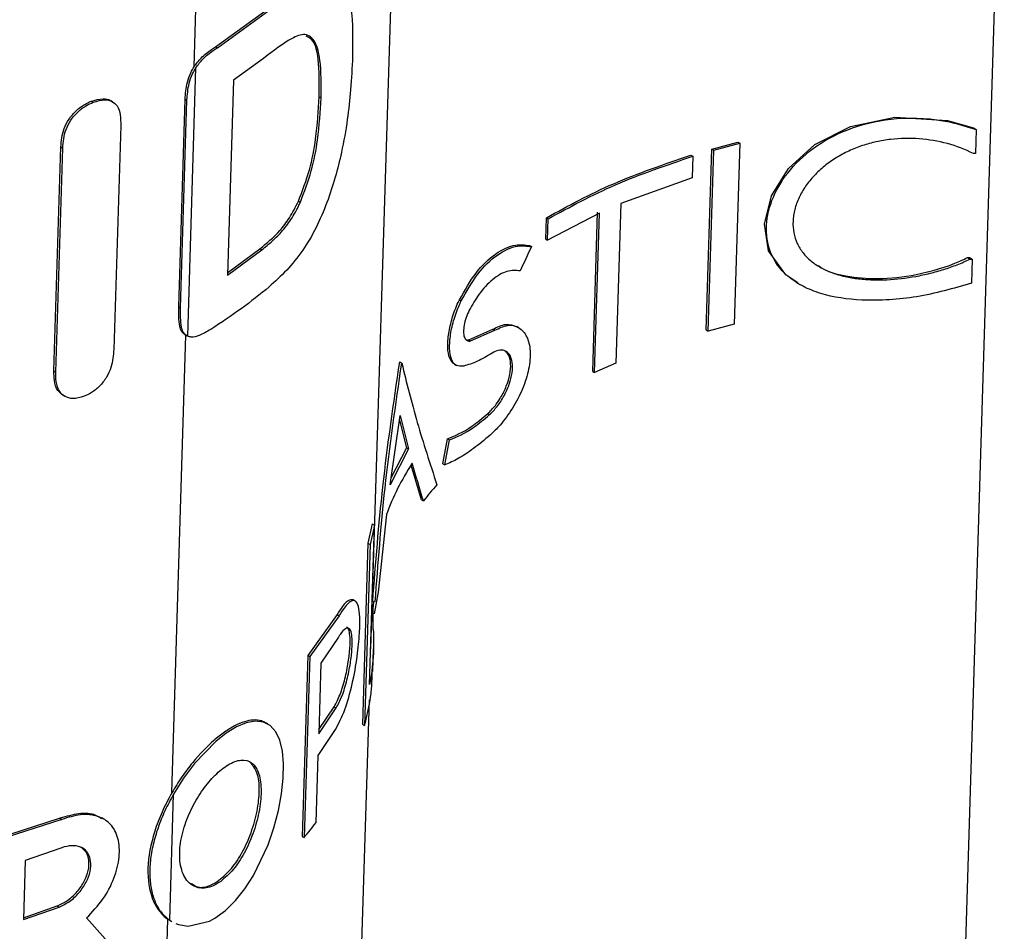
# Paper-space layout '1012-790 Hybird 2way' of a CAD drawing. Header units: millimetres. Extents: x 51 to 2966, y 67 to 3970.
# Tile 106 of 110: x 2514 to 2591, y 2897 to 2969. Entities that reach past the tile are written whole.
import ezdxf

# ---------------------------------------------------------------- set-up
doc = ezdxf.new("R2010")
doc.units = ezdxf.units.MM

psp = doc.layouts.new('1012-790 Hybird 2way')

# ---------------------------------------------------------------- linework, layer by layer
at = {"color": 8, "linetype": 'Continuous', "lineweight": 25}
for p, q in [((2527.689, 2964.871), (2533.445, 3151.915)), ((2584.748, 2778.174), (2591.401, 2994.345)), ((2525.931, 2907.751), (2527.039, 2943.749))]:
    psp.add_line(p, q, dxfattribs=at)
at = {"color": 7, "linetype": 'Continuous', "lineweight": 25}
for p, q in [((2541.596, 2919.097), (2543.416, 2978.216)), ((2529.372, 2966.441), (2534.009, 2969.798)), ((2529.513, 2966.359), (2534.152, 2969.715)), ((2529.372, 2966.441), (2529.513, 2966.359)), ((2533.147, 2965.52), (2530.793, 2963.8)), ((2527.18, 2943.673), (2527.83, 2964.79)), ((2530.793, 2963.8), (2530.322, 2948.482)), ((2519.599, 2962.152), (2519.744, 2962.068)), ((2521.271, 2962.112), (2521.128, 2962.195)), ((2526.477, 2945.991), (2526.979, 2962.307)), ((2526.618, 2945.909), (2527.12, 2962.226)), ((2526.979, 2962.307), (2527.12, 2962.226)), ((2537.521, 2962.502), (2537.67, 2962.416)), ((2521.915, 2960.249), (2521.373, 2942.633)), ((2588.99, 2960.055), (2589.191, 2959.939)), ((2589.191, 2959.939), (2589.133, 2958.039)), ((2568.397, 2958.392), (2570.445, 2958.932)), ((2568.547, 2958.306), (2570.597, 2958.844)), ((2570.597, 2958.844), (2570.159, 2944.615)), ((2570.445, 2958.932), (2570.597, 2958.844)), ((2516.663, 2940.94), (2517.205, 2958.557)), ((2516.809, 2940.856), (2517.351, 2958.472)), ((2517.205, 2958.557), (2517.351, 2958.472)), ((2566.753, 2957.907), (2566.901, 2957.822)), ((2567.959, 2944.163), (2568.397, 2958.392)), ((2568.109, 2944.077), (2568.547, 2958.306)), ((2568.397, 2958.392), (2568.547, 2958.306)), ((2589.133, 2958.039), (2588.966, 2958.039)), ((2566.901, 2957.822), (2566.848, 2956.13)), ((2566.848, 2956.13), (2561.25, 2954.099)), ((2535.894, 2954.295), (2536.04, 2954.211)), ((2561.25, 2954.099), (2560.864, 2941.563)), ((2559.562, 2953.351), (2555.482, 2951.218)), ((2559.034, 2940.897), (2559.42, 2953.433)), ((2559.176, 2940.815), (2559.562, 2953.351)), ((2555.341, 2951.3), (2555.393, 2952.992)), ((2555.393, 2952.992), (2555.535, 2952.91)), ((2555.482, 2951.218), (2555.535, 2952.91)), ((2555.341, 2951.3), (2555.482, 2951.218)), ((2530.322, 2948.482), (2533.008, 2950.465)), ((2530.328, 2948.673), (2532.864, 2950.548)), ((2532.864, 2950.548), (2533.008, 2950.465)), ((2554.073, 2950.801), (2554.215, 2950.719)), ((2588.51, 2949.858), (2588.676, 2949.858)), ((2588.51, 2949.858), (2588.71, 2949.742)), ((2588.676, 2949.858), (2588.877, 2949.742)), ((2588.877, 2949.742), (2588.819, 2947.842)), ((2575.149, 2947.839), (2575.31, 2947.746)), ((2548.548, 2946.528), (2548.694, 2946.444)), ((2526.477, 2945.991), (2526.618, 2945.909)), ((2549.278, 2943.383), (2551.19, 2944.228)), ((2549.423, 2943.3), (2551.333, 2944.145)), ((2551.19, 2944.228), (2551.333, 2944.145)), ((2553.21, 2944.345), (2553.068, 2944.427)), ((2567.959, 2944.163), (2568.109, 2944.077)), ((2570.159, 2944.615), (2568.109, 2944.077)), ((2526.961, 2943.794), (2527.103, 2943.712)), ((2549.278, 2943.383), (2549.423, 2943.3)), ((2543.857, 2941.656), (2544.019, 2941.563)), ((2516.663, 2940.94), (2516.809, 2940.856)), ((2548.163, 2941.463), (2548.309, 2941.378)), ((2559.034, 2940.897), (2559.176, 2940.815)), ((2560.864, 2941.563), (2559.176, 2940.815)), ((2517.366, 2939.037), (2517.512, 2938.953)), ((2543.109, 2931.972), (2543.892, 2937.434)), ((2543.841, 2937.081), (2544.383, 2934.902)), ((2543.892, 2937.434), (2544.54, 2934.811)), ((2550.779, 2937.587), (2550.922, 2937.505)), ((2547.256, 2933.648), (2547.613, 2935.607)), ((2547.403, 2933.563), (2547.76, 2935.522)), ((2547.613, 2935.607), (2547.76, 2935.522)), ((2544.54, 2934.811), (2543.109, 2931.972)), ((2544.383, 2934.902), (2543.193, 2932.561)), ((2544.383, 2934.902), (2544.54, 2934.811)), ((2545.572, 2930.802), (2544.765, 2933.525)), ((2547.256, 2933.648), (2547.403, 2933.563)), ((2545.572, 2930.802), (2545.723, 2930.715)), ((2542.815, 2929.645), (2542.163, 2923.535)), ((2541.696, 2928.918), (2541.355, 2927.392)), ((2541.492, 2916.276), (2541.877, 2928.812)), ((2541.877, 2928.812), (2541.53, 2927.291)), ((2541.696, 2928.918), (2541.877, 2928.812)), ((2541.355, 2927.392), (2540.917, 2913.164)), ((2541.53, 2927.291), (2541.092, 2913.062)), ((2541.355, 2927.392), (2541.53, 2927.291)), ((2542.163, 2923.535), (2541.843, 2921.833)), ((2540.357, 2922.847), (2540.193, 2922.941)), ((2541.711, 2922.83), (2541.813, 2922.771)), ((2538.93, 2921.784), (2536.626, 2918.564)), ((2539.087, 2921.694), (2536.776, 2918.477)), ((2538.93, 2921.784), (2539.087, 2921.694)), ((2539.035, 2920.001), (2537.658, 2917.968)), ((2536.626, 2918.564), (2536.188, 2904.335)), ((2536.776, 2918.477), (2536.338, 2904.249)), ((2536.626, 2918.564), (2536.776, 2918.477)), ((2541.742, 2917.316), (2541.796, 2919.095)), ((2537.658, 2917.968), (2537.487, 2912.403)), ((2537.497, 2912.731), (2538.707, 2914.527)), ((2538.707, 2914.527), (2538.864, 2914.436)), ((2540.793, 2892.993), (2541.472, 2915.068)), ((2537.487, 2912.403), (2538.864, 2914.436)), ((2533.476, 2913.184), (2533.331, 2913.268)), ((2540.917, 2913.164), (2541.092, 2913.062)), ((2537.435, 2910.71), (2538.812, 2912.744)), ((2537.272, 2905.432), (2537.435, 2910.71)), ((2525.766, 2897.736), (2526.072, 2907.67)), ((2517.142, 2905.758), (2510.858, 2903.727)), ((2517.287, 2905.674), (2511.008, 2903.64)), ((2517.142, 2905.758), (2517.287, 2905.674)), ((2520.578, 2905.702), (2520.435, 2905.784)), ((2536.188, 2904.335), (2536.338, 2904.249)), ((2517.218, 2903.418), (2514.401, 2902.428)), ((2514.401, 2902.428), (2514.259, 2897.794)), ((2514.259, 2897.794), (2517.075, 2898.783)), ((2514.263, 2897.931), (2516.93, 2898.867)), ((2516.93, 2898.867), (2517.075, 2898.783)), ((2522.731, 2893.997), (2519.232, 2897.921)), ((2524.829, 2871.97), (2525.625, 2897.818)), ((2525.625, 2897.818), (2525.803, 2897.731)), ((2525.766, 2897.736), (2525.945, 2897.649)), ((2525.793, 2897.712), (2525.935, 2897.63))]:
    psp.add_line(p, q, dxfattribs=at)
at = {"color": 7, "linetype": 'Continuous', "lineweight": 25, "flags": 128}
for points in [[(2575.163, 2947.861), (2574.209, 2948.502), (2572.864, 2950.376), (2572.541, 2952.495), (2573.085, 2954.715), (2574.426, 2956.86), (2576.512, 2958.739), (2579.304, 2960.155), (2582.792, 2960.888), (2586.921, 2960.628), (2588.99, 2960.055), (2588.99, 2960.055)], [(2526.259, 2897.496), (2526.452, 2897.402), (2527.222, 2897.277), (2528.898, 2897.682), (2529.318, 2897.912), (2530.143, 2898.513), (2530.937, 2899.29), (2531.682, 2900.219), (2532.362, 2901.273), (2533.498, 2903.66), (2533.962, 2905.011), (2534.318, 2906.361), (2534.563, 2907.673), (2534.696, 2908.912), (2534.717, 2910.047), (2534.625, 2911.049), (2534.419, 2911.896), (2534.101, 2912.569), (2533.672, 2913.052), (2533.133, 2913.332), (2532.492, 2913.402), (2531.781, 2913.267), (2531.017, 2912.943), (2530.215, 2912.449), (2529.39, 2911.798), (2527.717, 2910.058), (2526.865, 2908.926), (2526.072, 2907.67), (2526.072, 2907.67)]]:
    psp.add_lwpolyline(points, dxfattribs=at)
at = {"color": 7, "linetype": 'Continuous', "lineweight": 25}
for points, knots in [([(2539.168, 2971.897), (2539.17, 2971.895), (2539.372, 2971.773), (2539.633, 2971.222), (2539.939, 2970.218), (2540.173, 2968.477), (2540.156, 2966.792), (2540.145, 2965.661)], [0, 0, 0, 0, 0.001953, 0.200591, 0.39435, 0.593113, 1, 1, 1, 1]), ([(2537.67, 2962.416), (2537.684, 2963.467), (2537.707, 2965.189), (2537.263, 2966.898), (2536.507, 2967.575), (2535.105, 2967.04), (2533.909, 2966.111), (2533.147, 2965.52)], [0, 0, 0, 0, 0.260579, 0.426994, 0.593902, 0.741502, 1, 1, 1, 1]), ([(2537.521, 2962.502), (2537.529, 2963.539), (2537.542, 2965.237), (2537.188, 2966.909), (2536.703, 2967.174), (2536.506, 2967.282)], [0, 0, 0, 0, 0.481898, 0.789649, 1, 1, 1, 1]), ([(2527.689, 2964.871), (2527.864, 2965.105), (2528.28, 2965.657), (2528.885, 2966.118), (2529.263, 2966.369), (2529.372, 2966.441)], [0, 0, 0, 0, 0.342826, 0.811796, 1, 1, 1, 1]), ([(2527.83, 2964.79), (2528.006, 2965.023), (2528.422, 2965.576), (2529.027, 2966.036), (2529.405, 2966.287), (2529.513, 2966.359)], [0, 0, 0, 0, 0.342829, 0.811815, 1, 1, 1, 1]), ([(2540.145, 2965.661), (2540.107, 2964.807), (2540.038, 2963.241), (2539.76, 2960.701), (2539.346, 2958.356), (2538.8, 2956.138), (2538.358, 2954.844), (2538.134, 2954.187)], [0, 0, 0, 0, 0.2486621, 0.4562062, 0.6708731, 0.8329492, 1, 1, 1, 1]), ([(2526.979, 2962.307), (2527.012, 2962.746), (2527.062, 2963.413), (2527.362, 2964.321), (2527.596, 2964.715), (2527.689, 2964.871)], [0, 0, 0, 0, 0.537919, 0.817326, 1, 1, 1, 1]), ([(2527.12, 2962.226), (2527.154, 2962.665), (2527.204, 2963.331), (2527.503, 2964.239), (2527.737, 2964.634), (2527.83, 2964.79)], [0, 0, 0, 0, 0.537919, 0.817326, 1, 1, 1, 1]), ([(2517.205, 2958.557), (2517.247, 2959.035), (2517.309, 2959.755), (2517.817, 2960.758), (2518.388, 2961.427), (2519.018, 2961.901), (2519.427, 2962.077), (2519.599, 2962.152)], [0, 0, 0, 0, 0.3496299, 0.5263913, 0.7033939, 0.8747959, 1, 1, 1, 1]), ([(2517.351, 2958.472), (2517.392, 2958.951), (2517.455, 2959.671), (2517.963, 2960.674), (2518.533, 2961.344), (2519.163, 2961.818), (2519.571, 2961.994), (2519.744, 2962.068)], [0, 0, 0, 0, 0.349653, 0.526416, 0.70341, 0.874795, 1, 1, 1, 1]), ([(2519.599, 2962.152), (2519.915, 2962.242), (2520.456, 2962.396), (2520.968, 2962.328), (2521.11, 2962.197), (2521.122, 2962.186)], [0, 0, 0, 0, 0.56051, 0.962947, 1, 1, 1, 1]), ([(2519.744, 2962.068), (2520.064, 2962.165), (2520.615, 2962.331), (2521.256, 2962.172), (2521.695, 2961.777), (2521.913, 2961.101), (2521.914, 2960.533), (2521.915, 2960.249)], [0, 0, 0, 0, 0.232483, 0.399391, 0.566239, 0.783164, 1, 1, 1, 1]), ([(2535.894, 2954.295), (2536.207, 2955.114), (2536.832, 2956.749), (2537.357, 2959.637), (2537.459, 2961.428), (2537.521, 2962.502)], [0, 0, 0, 0, 0.286212, 0.572047, 1, 1, 1, 1]), ([(2536.04, 2954.211), (2536.354, 2955.029), (2536.98, 2956.664), (2537.506, 2959.551), (2537.608, 2961.342), (2537.67, 2962.416)], [0, 0, 0, 0, 0.286209, 0.572037, 1, 1, 1, 1]), ([(2588.819, 2947.842), (2587.397, 2947.433), (2585.293, 2946.828), (2582.35, 2946.511), (2579.763, 2946.466), (2577.416, 2946.815), (2575.528, 2947.569), (2574.041, 2948.553), (2572.884, 2950.143), (2572.549, 2952.357), (2573.112, 2954.65), (2574.497, 2956.859), (2576.652, 2958.79), (2579.547, 2960.242), (2583.147, 2960.966), (2586.498, 2960.769), (2588.497, 2960.153), (2589.191, 2959.939)], [0, 0, 0, 0, 0.103761, 0.153491, 0.204536, 0.285989, 0.326368, 0.368313, 0.438953, 0.503076, 0.565545, 0.629001, 0.69565, 0.76837, 0.851105, 0.948313, 1, 1, 1, 1]), ([(2588.966, 2958.039), (2588.316, 2958.369), (2587.632, 2958.626), (2586.21, 2959.012), (2585.464, 2959.14), (2583.971, 2959.253), (2583.22, 2959.241), (2582.086, 2959.109), (2581.707, 2959.045), (2580.965, 2958.881), (2580.599, 2958.781), (2579.88, 2958.54), (2579.526, 2958.4), (2578.831, 2958.077), (2578.496, 2957.897), (2577.857, 2957.502), (2577.552, 2957.287), (2576.972, 2956.818), (2576.698, 2956.564), (2576.202, 2956.035), (2575.978, 2955.759), (2575.68, 2955.327), (2575.586, 2955.179), (2575.413, 2954.879), (2575.333, 2954.725), (2575.117, 2954.265), (2575.006, 2953.956), (2574.886, 2953.491), (2574.854, 2953.335), (2574.806, 2953.023), (2574.791, 2952.866), (2574.772, 2952.404), (2574.793, 2952.106), (2574.903, 2951.526), (2574.994, 2951.242), (2575.238, 2950.711), (2575.391, 2950.463), (2575.757, 2949.998), (2575.972, 2949.781), (2576.445, 2949.393), (2576.705, 2949.219), (2577.27, 2948.909), (2577.574, 2948.773), (2578.206, 2948.543), (2578.537, 2948.448), (2579.226, 2948.292), (2579.582, 2948.232), (2580.303, 2948.147), (2580.67, 2948.121), (2581.416, 2948.098), (2581.796, 2948.102), (2582.93, 2948.155), (2583.685, 2948.244), (2584.817, 2948.449), (2585.192, 2948.529), (2585.927, 2948.71), (2586.289, 2948.812), (2587.002, 2949.038), (2587.353, 2949.161), (2588.043, 2949.433), (2588.382, 2949.582), (2588.71, 2949.742)], [0, 0, 0, 0, 0.0625, 0.0625, 0.125, 0.125, 0.1875, 0.1875, 0.21875, 0.21875, 0.25, 0.25, 0.28125, 0.28125, 0.3125, 0.3125, 0.34375, 0.34375, 0.375, 0.375, 0.40625, 0.40625, 0.421875, 0.421875, 0.4375, 0.4375, 0.46875, 0.46875, 0.484375, 0.484375, 0.5, 0.5, 0.53125, 0.53125, 0.5625, 0.5625, 0.59375, 0.59375, 0.625, 0.625, 0.65625, 0.65625, 0.6875, 0.6875, 0.71875, 0.71875, 0.75, 0.75, 0.78125, 0.78125, 0.8125, 0.8125, 0.875, 0.875, 0.90625, 0.90625, 0.9375, 0.9375, 0.96875, 0.96875, 1, 1, 1, 1]), ([(2555.393, 2952.992), (2557.104, 2953.925), (2560.566, 2955.813), (2564.675, 2957.204), (2566.753, 2957.907)], [0, 0, 0, 0, 0.494229, 1, 1, 1, 1]), ([(2555.535, 2952.91), (2557.246, 2953.844), (2560.708, 2955.732), (2564.821, 2957.12), (2566.901, 2957.822)], [0, 0, 0, 0, 0.494177, 1, 1, 1, 1]), ([(2532.864, 2950.548), (2533.393, 2950.984), (2534.202, 2951.651), (2535.225, 2952.96), (2535.666, 2953.841), (2535.894, 2954.295)], [0, 0, 0, 0, 0.477259, 0.730295, 1, 1, 1, 1]), ([(2533.008, 2950.465), (2533.291, 2950.695), (2533.568, 2950.925), (2533.977, 2951.292), (2534.112, 2951.418), (2534.379, 2951.684), (2534.511, 2951.828), (2534.772, 2952.132), (2534.899, 2952.293), (2535.15, 2952.63), (2535.273, 2952.807), (2535.511, 2953.179), (2535.625, 2953.372), (2535.787, 2953.676), (2535.839, 2953.78), (2535.941, 2953.993), (2535.991, 2954.102), (2536.04, 2954.211)], [0, 0, 0, 0, 0.25, 0.25, 0.375, 0.375, 0.5, 0.5, 0.625, 0.625, 0.75, 0.75, 0.875, 0.875, 0.9375, 0.9375, 1, 1, 1, 1]), ([(2538.134, 2954.187), (2537.86, 2953.518), (2537.301, 2952.149), (2536.223, 2950.351), (2534.984, 2948.812), (2534.05, 2947.976), (2533.578, 2947.553)], [0, 0, 0, 0, 0.2327326, 0.475532, 0.7348175, 1, 1, 1, 1]), ([(2548.548, 2946.528), (2548.966, 2947.271), (2549.802, 2948.758), (2551.376, 2950.255), (2552.876, 2950.954), (2553.715, 2950.847), (2554.073, 2950.801)], [0, 0, 0, 0, 0.268304, 0.536689, 0.802407, 1, 1, 1, 1]), ([(2548.694, 2946.444), (2549.111, 2947.187), (2549.946, 2948.675), (2551.52, 2950.173), (2553.018, 2950.872), (2553.857, 2950.765), (2554.215, 2950.719)], [0, 0, 0, 0, 0.268357, 0.536794, 0.80253, 1, 1, 1, 1]), ([(2576.761, 2949.244), (2576.845, 2949.18), (2577.418, 2948.742), (2579.03, 2948.345), (2581.564, 2948.109), (2584.685, 2948.472), (2587.064, 2949.174), (2588.309, 2949.762), (2588.51, 2949.858)], [0, 0, 0, 0, 0.030987, 0.211147, 0.416334, 0.658565, 0.944683, 1, 1, 1, 1]), ([(2553.332, 2948.817), (2552.992, 2948.841), (2552.311, 2948.891), (2551.15, 2948.195), (2550.117, 2947.1), (2549.571, 2946.143), (2549.327, 2945.717)], [0, 0, 0, 0, 0.262076, 0.524092, 0.787812, 1, 1, 1, 1]), ([(2548.164, 2941.464), (2548.023, 2941.597), (2547.742, 2941.86), (2547.6, 2942.751), (2547.674, 2943.872), (2547.961, 2945.118), (2548.299, 2946.014), (2548.516, 2946.462), (2548.548, 2946.528)], [0, 0, 0, 0, 0.201217, 0.399906, 0.590912, 0.77801, 0.967408, 1, 1, 1, 1]), ([(2548.885, 2941.319), (2548.682, 2941.307), (2548.275, 2941.284), (2547.9, 2941.797), (2547.745, 2942.66), (2547.823, 2943.789), (2548.108, 2945.032), (2548.445, 2945.929), (2548.662, 2946.378), (2548.694, 2946.444)], [0, 0, 0, 0, 0.168423, 0.336967, 0.501914, 0.660432, 0.81568, 0.972867, 1, 1, 1, 1]), ([(2527.039, 2943.755), (2526.922, 2943.829), (2526.69, 2943.976), (2526.465, 2944.738), (2526.472, 2945.461), (2526.477, 2945.991)], [0, 0, 0, 0, 0.210628, 0.421114, 1, 1, 1, 1]), ([(2527.18, 2943.673), (2527.064, 2943.747), (2526.831, 2943.894), (2526.607, 2944.657), (2526.613, 2945.379), (2526.618, 2945.909)], [0, 0, 0, 0, 0.210629, 0.421114, 1, 1, 1, 1]), ([(2549.327, 2945.717), (2549.238, 2945.526), (2549.061, 2945.145), (2548.907, 2944.542), (2548.857, 2944.006), (2548.919, 2943.589), (2549.085, 2943.331), (2549.276, 2943.273), (2549.399, 2943.296), (2549.423, 2943.3)], [0, 0, 0, 0, 0.1614961, 0.3231079, 0.4820461, 0.6394792, 0.7987202, 0.9620665, 1, 1, 1, 1]), ([(2528.999, 2944.213), (2528.691, 2944.034), (2528.173, 2943.733), (2527.536, 2943.565), (2527.273, 2943.645), (2527.18, 2943.673)], [0, 0, 0, 0, 0.48739, 0.818456, 1, 1, 1, 1]), ([(2551.333, 2944.145), (2551.677, 2944.309), (2552.366, 2944.636), (2553.263, 2944.422), (2553.897, 2943.713), (2554.176, 2942.56), (2554.057, 2941.112), (2553.557, 2939.526), (2552.753, 2937.986), (2551.836, 2936.723), (2551.23, 2936.144), (2550.966, 2935.892)], [0, 0, 0, 0, 0.114998, 0.230022, 0.344461, 0.458626, 0.572691, 0.68661, 0.800207, 0.913319, 1, 1, 1, 1]), ([(2551.19, 2944.228), (2551.538, 2944.399), (2552.23, 2944.738), (2552.789, 2944.528), (2553.066, 2944.423)], [0, 0, 0, 0, 0.503558, 1, 1, 1, 1]), ([(2549.065, 2943.414), (2549.11, 2943.393), (2549.174, 2943.362), (2549.254, 2943.378), (2549.278, 2943.383)], [0, 0, 0, 0, 0.707984, 1, 1, 1, 1]), ([(2521.373, 2942.633), (2521.336, 2942.169), (2521.28, 2941.459), (2520.824, 2940.433), (2520.273, 2939.725), (2519.641, 2939.219), (2519.218, 2939.03), (2519.032, 2938.947)], [0, 0, 0, 0, 0.33628, 0.514693, 0.69392, 0.865371, 1, 1, 1, 1]), ([(2550.779, 2937.587), (2550.982, 2937.789), (2551.388, 2938.193), (2551.94, 2939.051), (2552.356, 2939.98), (2552.586, 2940.904), (2552.595, 2941.708), (2552.418, 2942.301), (2552.169, 2942.467), (2552.059, 2942.541)], [0, 0, 0, 0, 0.14822, 0.296494, 0.443622, 0.590199, 0.736934, 0.884079, 1, 1, 1, 1]), ([(2550.922, 2937.505), (2551.125, 2937.707), (2551.531, 2938.111), (2552.082, 2938.969), (2552.498, 2939.898), (2552.727, 2940.821), (2552.74, 2941.631), (2552.535, 2942.244), (2552.141, 2942.58), (2551.647, 2942.616), (2551.293, 2942.433), (2551.137, 2942.352)], [0, 0, 0, 0, 0.114343, 0.228726, 0.342222, 0.455287, 0.56847, 0.681975, 0.795864, 0.91025, 1, 1, 1, 1]), ([(2541.734, 2922.816), (2541.969, 2925.829), (2542.461, 2932.159), (2543.377, 2938.39), (2543.857, 2941.656)], [0, 0, 0, 0, 0.475918, 1, 1, 1, 1]), ([(2551.137, 2942.352), (2550.734, 2942.115), (2549.917, 2941.633), (2549.232, 2941.424), (2548.885, 2941.319)], [0, 0, 0, 0, 0.493135, 1, 1, 1, 1]), ([(2517.372, 2939.045), (2517.228, 2939.152), (2516.867, 2939.419), (2516.671, 2940.129), (2516.665, 2940.69), (2516.663, 2940.94)], [0, 0, 0, 0, 0.269637, 0.674017, 1, 1, 1, 1]), ([(2519.032, 2938.947), (2518.726, 2938.857), (2518.18, 2938.698), (2517.524, 2938.897), (2517.031, 2939.335), (2516.814, 2940.042), (2516.81, 2940.604), (2516.809, 2940.856)], [0, 0, 0, 0, 0.22093, 0.394403, 0.567488, 0.807017, 1, 1, 1, 1]), ([(2541.925, 2922.78), (2542.153, 2925.771), (2542.634, 2932.082), (2543.541, 2938.295), (2544.019, 2941.563)], [0, 0, 0, 0, 0.47395, 1, 1, 1, 1]), ([(2544.019, 2941.563), (2544.397, 2940.026), (2545.154, 2936.948), (2546.236, 2933.647), (2546.777, 2931.995)], [0, 0, 0, 0, 0.499513, 1, 1, 1, 1]), ([(2547.613, 2935.607), (2548.222, 2935.856), (2549.169, 2936.242), (2550.354, 2937.233), (2550.779, 2937.587)], [0, 0, 0, 0, 0.641839, 1, 1, 1, 1]), ([(2547.76, 2935.522), (2548.367, 2935.771), (2549.313, 2936.159), (2550.498, 2937.15), (2550.922, 2937.505)], [0, 0, 0, 0, 0.641831, 1, 1, 1, 1]), ([(2550.966, 2935.892), (2550.526, 2935.526), (2549.633, 2934.781), (2548.427, 2933.993), (2547.742, 2933.705), (2547.403, 2933.563)], [0, 0, 0, 0, 0.328746, 0.667477, 1, 1, 1, 1]), ([(2538.812, 2912.744), (2539.061, 2913.228), (2539.56, 2914.197), (2540.14, 2916.273), (2540.529, 2918.426), (2540.711, 2920.29), (2540.73, 2921.629), (2540.622, 2922.499), (2540.377, 2922.937), (2539.956, 2922.857), (2539.486, 2922.327), (2539.164, 2921.816), (2539.087, 2921.694)], [0, 0, 0, 0, 0.123661, 0.247444, 0.365929, 0.46825, 0.556468, 0.64208, 0.735219, 0.841862, 0.962125, 1, 1, 1, 1]), ([(2540.188, 2922.931), (2540.064, 2922.945), (2539.796, 2922.976), (2539.326, 2922.417), (2539.007, 2921.906), (2538.93, 2921.784)], [0, 0, 0, 0, 0.392634, 0.854744, 1, 1, 1, 1]), ([(2538.707, 2914.527), (2538.862, 2914.825), (2539.172, 2915.42), (2539.557, 2916.692), (2539.824, 2918.009), (2539.952, 2919.155), (2539.966, 2920.011), (2539.877, 2920.544), (2539.783, 2920.802), (2539.697, 2920.789), (2539.696, 2920.789)], [0, 0, 0, 0, 0.166528, 0.333308, 0.49091, 0.628624, 0.750627, 0.869717, 0.997346, 1, 1, 1, 1]), ([(2538.864, 2914.436), (2539.019, 2914.733), (2539.331, 2915.328), (2539.717, 2916.597), (2539.985, 2917.911), (2540.116, 2919.06), (2540.128, 2919.909), (2540.045, 2920.473), (2539.868, 2920.758), (2539.581, 2920.713), (2539.28, 2920.389), (2539.083, 2920.077), (2539.035, 2920.001)], [0, 0, 0, 0, 0.123048, 0.246283, 0.362794, 0.464732, 0.555133, 0.643378, 0.737883, 0.843919, 0.96225, 1, 1, 1, 1]), ([(2541.092, 2913.062), (2541.329, 2914.032), (2541.681, 2915.474), (2541.684, 2916.929), (2541.685, 2917.406)], [0, 0, 0, 0, 0.6723861, 1, 1, 1, 1]), ([(2533.318, 2913.244), (2533.211, 2913.308), (2532.932, 2913.477), (2532.368, 2913.515), (2531.658, 2913.386), (2530.888, 2913.058), (2530.081, 2912.56), (2528.967, 2911.683), (2527.804, 2910.471), (2526.696, 2909.012), (2526.188, 2908.176), (2525.931, 2907.751)], [0, 0, 0, 0, 0.066527, 0.174568, 0.279281, 0.381043, 0.480665, 0.579259, 0.778569, 0.887543, 1, 1, 1, 1]), ([(2529.784, 2900.8), (2530.118, 2901.088), (2530.786, 2901.663), (2531.662, 2903.013), (2532.364, 2904.577), (2532.837, 2906.285), (2533.014, 2907.945), (2532.837, 2909.326), (2532.293, 2910.202), (2531.436, 2910.441), (2530.4, 2910.061), (2529.34, 2909.212), (2528.352, 2908.038), (2527.494, 2906.619), (2526.837, 2905.013), (2526.497, 2903.336), (2526.586, 2901.801), (2527.141, 2900.673), (2528.058, 2900.178), (2529.007, 2900.307), (2529.582, 2900.672), (2529.784, 2900.8)], [0, 0, 0, 0, 0.04792, 0.095769, 0.145833, 0.199605, 0.256962, 0.316699, 0.376707, 0.434211, 0.486945, 0.535134, 0.581664, 0.629679, 0.681481, 0.738273, 0.798709, 0.859826, 0.918112, 0.971242, 1, 1, 1, 1]), ([(2529.642, 2900.883), (2529.976, 2901.17), (2530.643, 2901.745), (2531.519, 2903.096), (2532.22, 2904.66), (2532.694, 2906.37), (2532.865, 2908.021), (2532.71, 2909.435), (2532.293, 2909.934), (2532.085, 2910.183)], [0, 0, 0, 0, 0.127355, 0.254525, 0.387582, 0.530487, 0.682898, 0.841623, 1, 1, 1, 1]), ([(2525.931, 2907.751), (2525.649, 2907.26), (2525.394, 2906.759), (2524.943, 2905.749), (2524.749, 2905.241), (2524.269, 2903.731), (2524.088, 2902.743), (2524.032, 2900.93), (2524.157, 2900.101), (2524.559, 2899.067), (2524.728, 2898.758), (2525.131, 2898.221), (2525.364, 2897.996), (2525.625, 2897.818)], [0, 0, 0, 0, 0.125, 0.125, 0.25, 0.25, 0.5, 0.5, 0.75, 0.75, 0.875, 0.875, 1, 1, 1, 1]), ([(2526.072, 2907.67), (2525.836, 2907.233), (2525.364, 2906.36), (2524.828, 2905.018), (2524.439, 2903.693), (2524.22, 2902.413), (2524.174, 2901.208), (2524.303, 2900.108), (2524.609, 2899.138), (2525.082, 2898.303), (2525.536, 2897.927), (2525.766, 2897.736)], [0, 0, 0, 0, 0.109943, 0.219861, 0.329764, 0.439654, 0.54954, 0.659431, 0.769328, 0.882893, 1, 1, 1, 1]), ([(2520.396, 2905.718), (2520.256, 2905.818), (2519.795, 2906.153), (2518.653, 2906.198), (2517.636, 2905.902), (2517.142, 2905.758)], [0, 0, 0, 0, 0.182038, 0.602859, 1, 1, 1, 1]), ([(2519.232, 2897.921), (2519.678, 2898.39), (2520.572, 2899.328), (2521.45, 2901.048), (2521.871, 2902.738), (2521.778, 2904.229), (2521.19, 2905.354), (2520.157, 2905.992), (2518.809, 2906.131), (2517.784, 2905.824), (2517.287, 2905.674)], [0, 0, 0, 0, 0.1272, 0.254433, 0.380919, 0.506843, 0.632309, 0.757315, 0.8822, 1, 1, 1, 1]), ([(2516.93, 2898.867), (2517.212, 2899), (2517.776, 2899.266), (2518.522, 2899.972), (2519.083, 2900.8), (2519.403, 2901.672), (2519.45, 2902.47), (2519.249, 2903.126), (2518.926, 2903.371), (2518.768, 2903.491)], [0, 0, 0, 0, 0.147342, 0.294741, 0.440618, 0.584276, 0.726128, 0.866792, 1, 1, 1, 1]), ([(2517.075, 2898.783), (2517.357, 2898.917), (2517.92, 2899.183), (2518.665, 2899.889), (2519.226, 2900.717), (2519.545, 2901.588), (2519.596, 2902.391), (2519.379, 2903.041), (2518.921, 2903.473), (2518.267, 2903.644), (2517.661, 2903.572), (2517.304, 2903.448), (2517.218, 2903.418)], [0, 0, 0, 0, 0.110326, 0.220695, 0.329933, 0.43752, 0.543768, 0.64913, 0.754135, 0.859506, 0.966164, 1, 1, 1, 1]), ([(2527.49, 2900.625), (2527.647, 2900.518), (2528.067, 2900.232), (2528.869, 2900.397), (2529.441, 2900.756), (2529.642, 2900.883)], [0, 0, 0, 0, 0.280331, 0.747209, 1, 1, 1, 1])]:
    psp.add_open_spline(points, degree=3, knots=knots, dxfattribs=at)
for points in [[(2554.215, 2950.719), (2553.916, 2950.087), (2553.622, 2949.453), (2553.332, 2948.817)], [(2588.71, 2949.742), (2588.766, 2949.742), (2588.822, 2949.742), (2588.877, 2949.742)], [(2533.578, 2947.553), (2532.182, 2946.38), (2530.655, 2945.267), (2528.999, 2944.213)], [(2544.846, 2933.686), (2543.987, 2932.37), (2543.31, 2931.023), (2542.815, 2929.645)], [(2545.723, 2930.715), (2545.411, 2931.719), (2545.118, 2932.71), (2544.846, 2933.686)], [(2546.777, 2931.995), (2546.406, 2931.573), (2546.055, 2931.147), (2545.723, 2930.715)], [(2541.779, 2920.627), (2541.741, 2921.342), (2541.753, 2922.056), (2541.813, 2922.771)], [(2541.779, 2920.627), (2541.857, 2919.173), (2541.76, 2917.723), (2541.492, 2916.276)], [(2536.338, 2904.249), (2536.663, 2904.639), (2536.975, 2905.034), (2537.272, 2905.432)]]:
    psp.add_open_spline(points, degree=3, dxfattribs=at)

doc.saveas('drawing.dxf')
